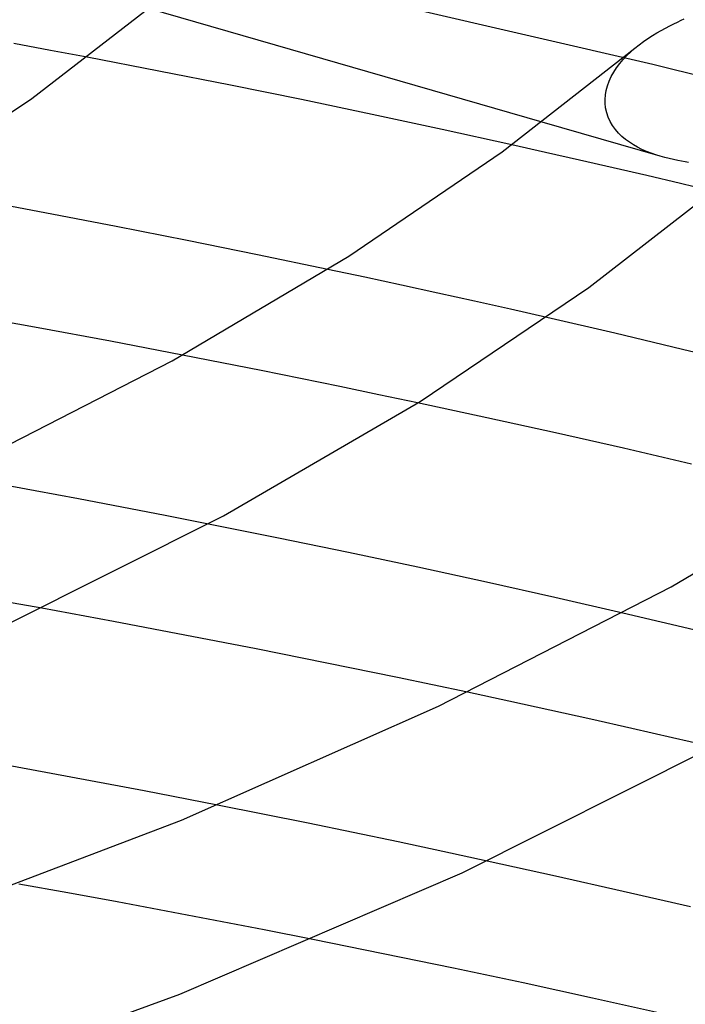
# Model space of a CAD drawing. Header units: millimetres. Extents: x -221 to 221, y -112 to 248.
# Tile 63 of 79: x 70 to 86, y 115 to 139. Entities that reach past the tile are written whole.
import ezdxf

# ---------------------------------------------------------------- set-up
doc = ezdxf.new("R2010")
doc.units = ezdxf.units.MM
doc.layers.add('HIDDEN', color=7, linetype='Continuous')
doc.layers.add('THICK', color=7, linetype='Continuous')

msp = doc.modelspace()

# ---------------------------------------------------------------- linework, layer by layer
at = {"layer": 'HIDDEN'}
for p, q in [((85.472, 138.201), (79.373, 139.608)), ((70.495, 138.551), (69.584, 138.721)), ((71.405, 138.38), (70.495, 138.551)), ((84.736, 138.322), (84.828, 138.421)), ((84.828, 138.421), (84.927, 138.516)), ((84.927, 138.516), (85.031, 138.607)), ((84.572, 138.115), (84.65, 138.22)), ((84.65, 138.22), (84.736, 138.322)), ((91.47, 136.69), (85.472, 138.201)), ((84.44, 137.896), (84.501, 138.006)), ((84.501, 138.006), (84.572, 138.115)), ((84.347, 137.669), (84.388, 137.783)), ((84.388, 137.783), (84.44, 137.896)), ((84.287, 137.328), (84.296, 137.441)), ((84.296, 137.441), (84.316, 137.555)), ((84.316, 137.555), (84.347, 137.669)), ((84.287, 137.313), (84.287, 137.328)), ((84.287, 137.298), (84.287, 137.313)), ((84.287, 137.283), (84.287, 137.298)), ((84.287, 137.269), (84.287, 137.283)), ((84.287, 137.254), (84.287, 137.269)), ((84.288, 137.24), (84.287, 137.254)), ((84.301, 137.117), (84.288, 137.24)), ((84.327, 137), (84.301, 137.117)), ((84.365, 136.887), (84.327, 137)), ((85.659, 135.917), (82.721, 136.765)), ((84.415, 136.779), (84.365, 136.887)), ((84.475, 136.677), (84.415, 136.779)), ((84.544, 136.582), (84.475, 136.677)), ((84.621, 136.493), (84.544, 136.582)), ((84.705, 136.411), (84.621, 136.493)), ((84.795, 136.334), (84.705, 136.411)), ((84.891, 136.264), (84.795, 136.334)), ((84.992, 136.199), (84.891, 136.264)), ((82.809, 136.013), (81.968, 136.202)), ((83.65, 135.822), (82.809, 136.013)), ((85.097, 136.139), (84.992, 136.199)), ((85.205, 136.085), (85.097, 136.139)), ((85.317, 136.036), (85.205, 136.085)), ((85.431, 135.991), (85.317, 136.036)), ((85.546, 135.951), (85.431, 135.991)), ((84.488, 135.629), (83.65, 135.822)), ((85.661, 135.916), (85.546, 135.951)), ((85.774, 135.885), (85.661, 135.916)), ((85.884, 135.859), (85.774, 135.885)), ((85.991, 135.835), (85.884, 135.859)), ((86.093, 135.814), (85.991, 135.835)), ((86.19, 135.796), (86.093, 135.814)), ((86.281, 135.779), (86.19, 135.796)), ((86.365, 135.764), (86.281, 135.779)), ((85.325, 135.435), (84.488, 135.629)), ((86.16, 135.238), (85.325, 135.435)), ((86.994, 135.039), (86.16, 135.238)), ((78.308, 132.907), (77.391, 133.102)), ((79.221, 132.71), (78.308, 132.907)), ((80.131, 132.512), (79.221, 132.71)), ((81.036, 132.311), (80.131, 132.512)), ((81.938, 132.109), (81.036, 132.311)), ((82.837, 131.905), (81.938, 132.109)), ((74.756, 130.777), (73.773, 130.97)), ((75.735, 130.582), (74.756, 130.777)), ((76.712, 130.385), (75.735, 130.582)), ((77.686, 130.186), (76.712, 130.385)), ((78.657, 129.984), (77.686, 130.186)), ((79.624, 129.78), (78.657, 129.984)), ((70.11, 127.594), (69.027, 127.794)), ((71.192, 127.392), (70.11, 127.594)), ((72.27, 127.186), (71.192, 127.392)), ((73.347, 126.978), (72.27, 127.186)), ((74.42, 126.766), (73.347, 126.978)), ((70.275, 124.669), (69.094, 124.881)), ((85.683, 124.327), (84.725, 124.55)), ((86.638, 124.101), (85.683, 124.327)), ((81.891, 122.359), (80.862, 122.58)), ((82.914, 122.135), (81.891, 122.359)), ((83.934, 121.91), (82.914, 122.135)), ((84.949, 121.681), (83.934, 121.91)), ((85.962, 121.45), (84.949, 121.681)), ((86.972, 121.217), (85.962, 121.45)), ((75.776, 119.547), (74.648, 119.771)), ((76.901, 119.32), (75.776, 119.547)), ((78.022, 119.089), (76.901, 119.32)), ((79.139, 118.856), (78.022, 119.089)), ((80.25, 118.62), (79.139, 118.856)), ((81.357, 118.381), (80.25, 118.62)), ((70.928, 117.586), (69.702, 117.806)), ((72.151, 117.363), (70.928, 117.586)), ((73.372, 117.135), (72.151, 117.363)), ((74.589, 116.904), (73.372, 117.135)), ((75.804, 116.669), (74.589, 116.904)), ((77.015, 116.43), (75.804, 116.669))]:
    msp.add_line(p, q, dxfattribs=at)
at = {"layer": 'THICK'}
for p, q in [((70.027, 137.354), (73.021, 139.67)), ((82.721, 136.765), (72.927, 139.592)), ((85.793, 139.105), (85.897, 139.159)), ((85.897, 139.159), (85.996, 139.209)), ((85.996, 139.209), (86.089, 139.255)), ((86.089, 139.255), (86.176, 139.298)), ((86.176, 139.298), (86.254, 139.338)), ((85.353, 138.847), (85.465, 138.918)), ((85.465, 138.918), (85.576, 138.985)), ((85.576, 138.985), (85.686, 139.048)), ((85.686, 139.048), (85.793, 139.105)), ((85.031, 138.607), (85.135, 138.691)), ((85.135, 138.691), (85.242, 138.77)), ((85.242, 138.77), (85.353, 138.847)), ((81.731, 136.029), (85.031, 138.607)), ((73.191, 138.036), (71.405, 138.38)), ((74.968, 137.684), (73.191, 138.036)), ((76.735, 137.325), (74.968, 137.684)), ((66.588, 135.039), (70.027, 137.354)), ((78.492, 136.957), (76.735, 137.325)), ((80.237, 136.583), (78.492, 136.957)), ((81.968, 136.202), (80.237, 136.583)), ((77.914, 133.431), (81.731, 136.029)), ((83.886, 132.65), (87.53, 135.483)), ((70.35, 134.509), (68.57, 134.84)), ((72.124, 134.169), (70.35, 134.509)), ((73.889, 133.821), (72.124, 134.169)), ((75.646, 133.465), (73.889, 133.821)), ((73.517, 130.828), (77.914, 133.431)), ((77.391, 133.102), (75.646, 133.465)), ((79.684, 129.818), (83.886, 132.65)), ((70.186, 131.648), (68.383, 131.975)), ((84.53, 131.513), (82.837, 131.905)), ((71.983, 131.313), (70.186, 131.648)), ((73.773, 130.97), (71.983, 131.313)), ((86.216, 131.112), (84.53, 131.513)), ((87.895, 130.704), (86.216, 131.112)), ((68.574, 128.289), (73.517, 130.828)), ((74.795, 126.968), (79.684, 129.818)), ((81.344, 129.41), (79.624, 129.78)), ((83.05, 129.034), (81.344, 129.41)), ((84.747, 128.65), (83.05, 129.034)), ((86.436, 128.258), (84.747, 128.65)), ((85.93, 125.205), (91.078, 128.252)), ((69.324, 124.221), (74.795, 126.968)), ((76.166, 126.414), (74.42, 126.766)), ((77.902, 126.055), (76.166, 126.414)), ((79.627, 125.689), (77.902, 126.055)), ((81.339, 125.316), (79.627, 125.689)), ((80.146, 122.235), (85.93, 125.205)), ((83.037, 124.937), (81.339, 125.316)), ((84.725, 124.55), (83.037, 124.937)), ((72.059, 124.34), (70.275, 124.669)), ((73.836, 124.003), (72.059, 124.34)), ((75.607, 123.659), (73.836, 124.003)), ((77.369, 123.306), (75.607, 123.659)), ((79.121, 122.947), (77.369, 123.306)), ((80.862, 122.58), (79.121, 122.947)), ((73.749, 119.397), (80.146, 122.235)), ((80.736, 118.091), (87.102, 121.287)), ((70.996, 120.469), (69.161, 120.806)), ((72.826, 120.124), (70.996, 120.469)), ((74.648, 119.771), (72.826, 120.124)), ((66.772, 116.741), (73.749, 119.397)), ((83.054, 118.008), (81.357, 118.381)), ((73.712, 115.068), (80.736, 118.091)), ((84.738, 117.627), (83.054, 118.008)), ((86.415, 117.239), (84.738, 117.627)), ((78.771, 116.076), (77.015, 116.43)), ((80.518, 115.715), (78.771, 116.076)), ((82.253, 115.347), (80.518, 115.715)), ((83.976, 114.972), (82.253, 115.347)), ((65.747, 112.173), (73.712, 115.068)), ((85.687, 114.591), (83.976, 114.972))]:
    msp.add_line(p, q, dxfattribs=at)

doc.saveas('drawing.dxf')
